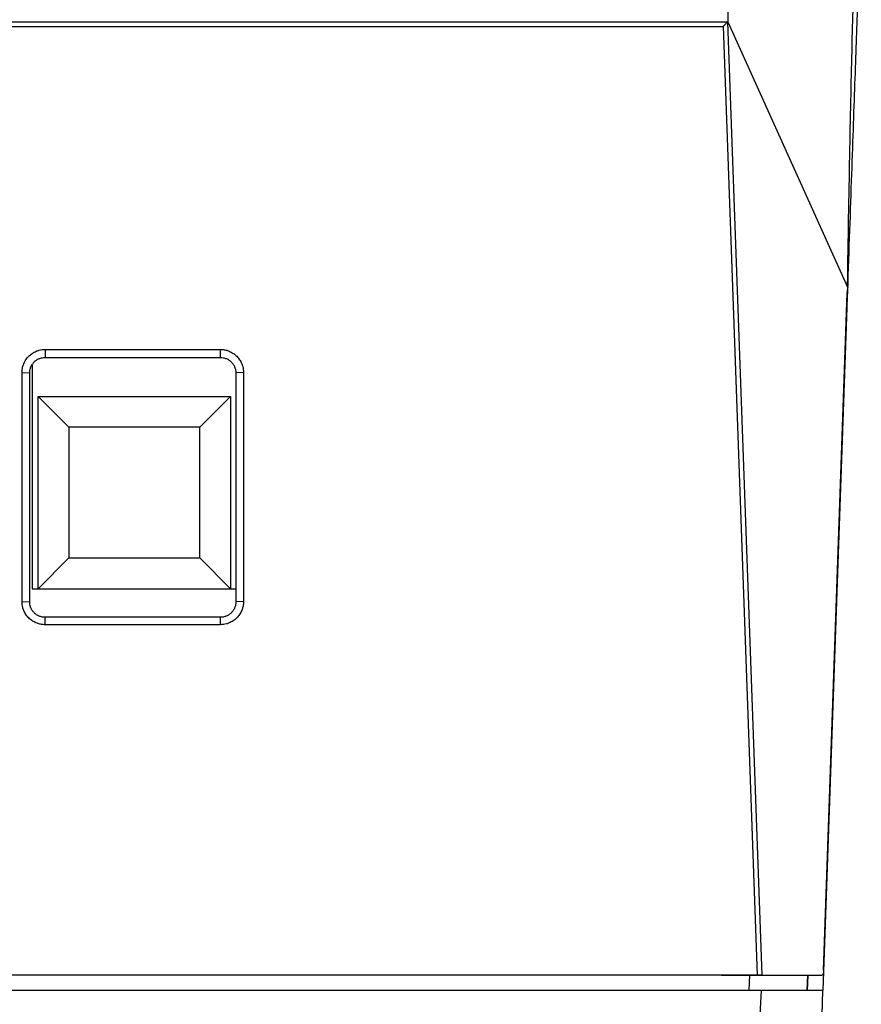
# Model space of a CAD drawing. Header units: millimetres. Extents: x -0.57 to 0.95, y -0.4 to 0.71.
# Tile 16 of 256: x 0.1627 to 0.2174, y -0.269 to -0.2049. Entities that reach past the tile are written whole.
import ezdxf

# ---------------------------------------------------------------- set-up
doc = ezdxf.new("R2010")
doc.units = ezdxf.units.MM
doc.layers.add('FORMAT', color=7, linetype='Continuous')

msp = doc.modelspace()

# ---------------------------------------------------------------- linework, layer by layer
at = {"layer": 'FORMAT', "color": 7, "linetype": 'Continuous', "lineweight": 25}
for p, q in [((0.208732, -0.205078), (-0.007795, -0.205078)), ((-0.007513, -0.205362), (0.20845, -0.205362)), ((0.20845, -0.205362), (0.210665, -0.267065)), ((0.208746, -0.205065), (0.208733, -0.205078)), ((0.208733, -0.205078), (0.210957, -0.267065)), ((0.208746, -0.205065), (0.216558, -0.222365)), ((0.214983, -0.266736), (0.216521, -0.222707)), ((0.216488, -0.223637), (0.214937, -0.268065)), ((0.164369, -0.226374), (0.175769, -0.226374)), ((0.164369, -0.226374), (0.164369, -0.226895)), ((0.175769, -0.226895), (0.175769, -0.226374)), ((0.164369, -0.226895), (0.175769, -0.226895)), ((0.162869, -0.242774), (0.162869, -0.227874)), ((0.162869, -0.227874), (0.163369, -0.227895)), ((0.163369, -0.242795), (0.163369, -0.227895)), ((0.163519, -0.227388), (0.163519, -0.241934)), ((0.177269, -0.227874), (0.176769, -0.227895)), ((0.176769, -0.227895), (0.176769, -0.242795)), ((0.177269, -0.227874), (0.177269, -0.242774)), ((0.163919, -0.241934), (0.163919, -0.229434)), ((0.163919, -0.229434), (0.176419, -0.229434)), ((0.165919, -0.231434), (0.163919, -0.229434)), ((0.176419, -0.229434), (0.174419, -0.231434)), ((0.176419, -0.229434), (0.176419, -0.241934)), ((0.174419, -0.231434), (0.165919, -0.231434)), ((0.165919, -0.231434), (0.165919, -0.239934)), ((0.174419, -0.239934), (0.174419, -0.231434)), ((0.165919, -0.239934), (0.163919, -0.241934)), ((0.165919, -0.239934), (0.174419, -0.239934)), ((0.176419, -0.241934), (0.174419, -0.239934)), ((0.163519, -0.241934), (0.176769, -0.241934)), ((0.162869, -0.242774), (0.163369, -0.242795)), ((0.177269, -0.242774), (0.176769, -0.242795)), ((0.164369, -0.244274), (0.164369, -0.243795)), ((0.175769, -0.243795), (0.164369, -0.243795)), ((0.175769, -0.244274), (0.175769, -0.243795)), ((0.175769, -0.244274), (0.164369, -0.244274)), ((0.210665, -0.267065), (0.15146, -0.267065)), ((0.208338, -0.267065), (0.21182, -0.267065)), ((0.210167, -0.267065), (0.210114, -0.268065)), ((0.210957, -0.267065), (0.214895, -0.267065)), ((0.213911, -0.268065), (0.213946, -0.267065)), ((0.213937, -0.268065), (0.213972, -0.267065)), ((0.214121, -0.267065), (0.214895, -0.267065)), ((0.210919, -0.268065), (0.150504, -0.268065)), ((0.210919, -0.268065), (0.206854, -0.345695)), ((0.214937, -0.268065), (0.210919, -0.268065)), ((0.210969, -0.381695), (0.214937, -0.268065))]:
    msp.add_line(p, q, dxfattribs=at)
for points in [[(0.2087461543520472, -0.1946883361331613), (0.2087461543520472, -0.1985369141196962), (0.2087461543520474, -0.2019972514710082), (0.2087461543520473, -0.2050652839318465)], [(0.2165206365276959, -0.2227074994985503), (0.2165253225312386, -0.2225733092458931), (0.2165382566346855, -0.2224555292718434), (0.2165579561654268, -0.222365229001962)]]:
    msp.add_open_spline(points, degree=3, dxfattribs=at)
for points, knots in [([(0.217426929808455, -0.1967548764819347), (0.2174283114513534, -0.1967153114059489), (0.2174333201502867, -0.1965718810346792), (0.2173946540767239, -0.1976791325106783), (0.2173112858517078, -0.2000664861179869), (0.2171797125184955, -0.2038342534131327), (0.2170029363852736, -0.2088964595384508), (0.216784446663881, -0.2151531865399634), (0.2166014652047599, -0.220393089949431), (0.2165100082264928, -0.223012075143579)], [0, 0, 0, 0, 0.0596556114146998, 0.216262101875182, 0.3731284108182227, 0.5300353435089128, 0.6869025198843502, 0.843509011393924, 0.9999999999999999, 0.9999999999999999, 0.9999999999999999, 0.9999999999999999]), ([(0.2165360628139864, -0.2222070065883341), (0.2166315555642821, -0.2160856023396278), (0.2167281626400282, -0.2110064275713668), (0.2169228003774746, -0.2029723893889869), (0.2170208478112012, -0.2000175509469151), (0.2171192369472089, -0.1981365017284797)], [0, 0, 0, 0, 0.5, 0.5, 1, 1, 1, 1]), ([(0.2084499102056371, -0.2053622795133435), (0.2084682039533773, -0.2053432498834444), (0.2085021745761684, -0.2053079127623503), (0.2085483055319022, -0.2052602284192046), (0.2085859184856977, -0.2052222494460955), (0.208627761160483, -0.2051803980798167), (0.2086706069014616, -0.2051368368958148), (0.2087112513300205, -0.2050969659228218), (0.2087254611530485, -0.2050841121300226), (0.2087321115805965, -0.2050780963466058)], [0, 0, 0, 0, 0.15905364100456, 0.2953550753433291, 0.4089405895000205, 0.4998831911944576, 0.6889662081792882, 0.8544311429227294, 1, 1, 1, 1]), ([(0.2087326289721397, -0.2050776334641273), (0.2087324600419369, -0.2050777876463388), (0.2087322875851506, -0.2050779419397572), (0.2087321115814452, -0.2050780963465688), (0.2087299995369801, -0.2050799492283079), (0.2087346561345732, -0.2050757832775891), (0.2087326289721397, -0.2050776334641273)], [0, 0, 0, 0, 1, 1, 1, 1.000000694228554, 1.000000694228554, 1.000000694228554, 1.000000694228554]), ([(0.2165579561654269, -0.2223652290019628), (0.2165544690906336, -0.2223472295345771), (0.2165475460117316, -0.2223114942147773), (0.2165407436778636, -0.2222678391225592), (0.2165365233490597, -0.2222317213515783), (0.2165362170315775, -0.2222152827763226), (0.2165360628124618, -0.2222070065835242)], [0, 0, 0, 0, 0.2519630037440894, 0.5002358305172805, 0.7483878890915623, 0.9999999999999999, 0.9999999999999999, 0.9999999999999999, 0.9999999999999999]), ([(0.2165100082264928, -0.223012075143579), (0.2165091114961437, -0.2230377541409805), (0.2165073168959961, -0.2230891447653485), (0.2165022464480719, -0.2232343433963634), (0.2164959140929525, -0.2234156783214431), (0.2164907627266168, -0.2235631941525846), (0.2164881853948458, -0.2236369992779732)], [0, 0, 0, 0, 0.2498028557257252, 0.4999231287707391, 0.7498015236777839, 1, 1, 1, 1]), ([(0.1628686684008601, -0.2278744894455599), (0.1628695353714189, -0.227835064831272), (0.1628712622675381, -0.2277565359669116), (0.1628854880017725, -0.2276396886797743), (0.1629082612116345, -0.2275245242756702), (0.1629404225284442, -0.2274110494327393), (0.1630015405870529, -0.227245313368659), (0.1631128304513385, -0.2270356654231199), (0.1633009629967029, -0.2268075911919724), (0.1635293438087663, -0.226618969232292), (0.1637619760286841, -0.2264953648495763), (0.1639789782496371, -0.2264214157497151), (0.164172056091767, -0.2263816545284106), (0.1643029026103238, -0.2263768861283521), (0.1643686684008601, -0.2263744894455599)], [0, 0, 0, 0, 0.0502465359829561, 0.1000847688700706, 0.149825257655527, 0.1997803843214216, 0.2502585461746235, 0.3748583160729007, 0.5001460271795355, 0.624716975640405, 0.7499766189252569, 0.8334195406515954, 0.9162736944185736, 1, 1, 1, 1]), ([(0.1757686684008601, -0.2263744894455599), (0.175808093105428, -0.2263753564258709), (0.1758866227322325, -0.2263770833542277), (0.1760034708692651, -0.2263913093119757), (0.1761186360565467, -0.2264140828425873), (0.176232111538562, -0.2264462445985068), (0.1763978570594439, -0.2265073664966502), (0.1766075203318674, -0.2266186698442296), (0.1768355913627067, -0.2268068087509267), (0.1770242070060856, -0.2270351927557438), (0.1771477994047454, -0.2272678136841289), (0.1772217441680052, -0.2274848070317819), (0.1772615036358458, -0.2276778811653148), (0.1772662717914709, -0.2278087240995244), (0.1772686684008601, -0.2278744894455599)], [0, 0, 0, 0, 0.0502159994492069, 0.1000246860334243, 0.149737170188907, 0.1996663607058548, 0.2501211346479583, 0.3746785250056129, 0.4999514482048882, 0.6245369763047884, 0.7498391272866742, 0.8333222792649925, 0.91622308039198, 1, 1, 1, 1]), ([(0.1633686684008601, -0.2278952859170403), (0.1633686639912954, -0.2278298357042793), (0.1633751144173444, -0.2277643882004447), (0.1634006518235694, -0.2276360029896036), (0.1634197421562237, -0.2275730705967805), (0.163469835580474, -0.2274521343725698), (0.1635008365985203, -0.2273941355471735), (0.1635735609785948, -0.2272852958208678), (0.1636152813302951, -0.2272344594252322), (0.163707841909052, -0.2271418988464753), (0.1637586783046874, -0.2271001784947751), (0.1638675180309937, -0.2270274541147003), (0.1639255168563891, -0.2269964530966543), (0.1640464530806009, -0.2269463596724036), (0.1641093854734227, -0.2269272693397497), (0.1642377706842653, -0.2269017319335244), (0.1643032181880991, -0.2268952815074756), (0.1643686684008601, -0.2268952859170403)], [3.141592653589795, 3.141592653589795, 3.141592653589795, 3.141592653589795, 3.337942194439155, 3.337942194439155, 3.53429173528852, 3.53429173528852, 3.73064127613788, 3.73064127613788, 3.926990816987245, 3.926990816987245, 4.123340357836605, 4.123340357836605, 4.319689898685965, 4.319689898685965, 4.51603943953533, 4.51603943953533, 4.71238898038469, 4.71238898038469, 4.71238898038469, 4.71238898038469]), ([(0.1757686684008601, -0.2268952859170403), (0.1758341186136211, -0.2268952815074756), (0.1758995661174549, -0.2269017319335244), (0.1760279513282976, -0.2269272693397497), (0.1760908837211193, -0.2269463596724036), (0.1762118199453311, -0.2269964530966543), (0.1762698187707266, -0.2270274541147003), (0.1763786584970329, -0.2271001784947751), (0.1764294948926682, -0.2271418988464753), (0.1765220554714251, -0.2272344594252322), (0.1765637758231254, -0.2272852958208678), (0.1766365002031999, -0.2273941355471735), (0.1766675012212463, -0.2274521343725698), (0.1767175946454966, -0.2275730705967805), (0.1767366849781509, -0.2276360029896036), (0.1767622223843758, -0.2277643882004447), (0.1767686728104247, -0.2278298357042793), (0.1767686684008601, -0.2278952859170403)], [1.570796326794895, 1.570796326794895, 1.570796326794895, 1.570796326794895, 1.76714586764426, 1.76714586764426, 1.96349540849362, 1.96349540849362, 2.159844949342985, 2.159844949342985, 2.356194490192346, 2.356194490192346, 2.552544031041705, 2.552544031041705, 2.74889357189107, 2.74889357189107, 2.94524311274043, 2.94524311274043, 3.141592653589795, 3.141592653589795, 3.141592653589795, 3.141592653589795]), ([(0.1643686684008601, -0.2442744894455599), (0.1643292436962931, -0.2442736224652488), (0.1642507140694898, -0.244271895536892), (0.1641338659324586, -0.244257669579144), (0.164018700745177, -0.2442348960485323), (0.1639052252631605, -0.2442027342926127), (0.1637394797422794, -0.2441416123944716), (0.1635298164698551, -0.2440303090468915), (0.163301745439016, -0.2438421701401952), (0.1631131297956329, -0.2436137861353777), (0.1629895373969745, -0.2433811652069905), (0.1629155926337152, -0.2431641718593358), (0.1628758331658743, -0.2429710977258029), (0.1628710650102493, -0.2428402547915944), (0.1628686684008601, -0.2427744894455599)], [0, 0, 0, 0, 0.0502159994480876, 0.1000246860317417, 0.1497371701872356, 0.1996663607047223, 0.2501211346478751, 0.3746785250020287, 0.4999514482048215, 0.6245369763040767, 0.7498391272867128, 0.833322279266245, 0.9162230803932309, 1, 1, 1, 1]), ([(0.1643686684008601, -0.2437952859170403), (0.1643032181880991, -0.243795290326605), (0.1642377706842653, -0.2437888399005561), (0.1641093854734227, -0.2437633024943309), (0.1640464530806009, -0.2437442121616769), (0.1639255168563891, -0.2436941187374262), (0.1638675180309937, -0.2436631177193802), (0.1637586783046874, -0.2435903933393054), (0.163707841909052, -0.2435486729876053), (0.1636152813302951, -0.2434561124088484), (0.1635735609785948, -0.2434052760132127), (0.1635008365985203, -0.243296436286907), (0.1634698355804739, -0.2432384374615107), (0.1634197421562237, -0.2431175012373), (0.1634006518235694, -0.243054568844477), (0.1633751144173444, -0.2429261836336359), (0.1633686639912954, -0.2428607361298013), (0.1633686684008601, -0.2427952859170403)], [-1.570796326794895, -1.570796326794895, -1.570796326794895, -1.570796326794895, -1.374446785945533, -1.374446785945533, -1.178097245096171, -1.178097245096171, -0.981747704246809, -0.981747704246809, -0.7853981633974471, -0.7853981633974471, -0.589048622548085, -0.589048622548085, -0.392699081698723, -0.392699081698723, -0.196349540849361, -0.196349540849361, 0, 0, 0, 0]), ([(0.1772686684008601, -0.2427744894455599), (0.1772678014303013, -0.2428139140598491), (0.177266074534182, -0.2428924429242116), (0.1772518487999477, -0.243009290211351), (0.1772290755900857, -0.2431244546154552), (0.1771969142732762, -0.2432379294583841), (0.1771357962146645, -0.2434036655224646), (0.1770245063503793, -0.2436133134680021), (0.1768363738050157, -0.2438413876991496), (0.1766079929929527, -0.2440300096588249), (0.1763753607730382, -0.2441536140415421), (0.1761583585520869, -0.2442275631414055), (0.1759652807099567, -0.2442673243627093), (0.1758344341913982, -0.2442720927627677), (0.1757686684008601, -0.2442744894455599)], [0, 0, 0, 0, 0.0502465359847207, 0.1000847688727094, 0.1498252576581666, 0.1997803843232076, 0.2502585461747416, 0.3748583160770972, 0.500146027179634, 0.6247169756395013, 0.7499766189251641, 0.8334195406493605, 0.9162736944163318, 1, 1, 1, 1]), ([(0.1767686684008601, -0.2427952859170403), (0.1767686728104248, -0.2428607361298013), (0.1767622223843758, -0.2429261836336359), (0.1767366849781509, -0.243054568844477), (0.1767175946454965, -0.2431175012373), (0.1766675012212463, -0.2432384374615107), (0.1766365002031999, -0.243296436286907), (0.1765637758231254, -0.2434052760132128), (0.1765220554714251, -0.2434561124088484), (0.1764294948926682, -0.2435486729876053), (0.1763786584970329, -0.2435903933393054), (0.1762698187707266, -0.2436631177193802), (0.1762118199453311, -0.2436941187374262), (0.1760908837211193, -0.2437442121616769), (0.1760279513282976, -0.2437633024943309), (0.1758995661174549, -0.2437888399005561), (0.1758341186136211, -0.243795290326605), (0.1757686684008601, -0.2437952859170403)], [0, 0, 0, 0, 0.196349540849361, 0.196349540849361, 0.392699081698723, 0.392699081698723, 0.589048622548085, 0.589048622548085, 0.7853981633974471, 0.7853981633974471, 0.981747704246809, 0.981747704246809, 1.178097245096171, 1.178097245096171, 1.374446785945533, 1.374446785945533, 1.570796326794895, 1.570796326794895, 1.570796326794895, 1.570796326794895]), ([(0.2149831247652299, -0.2667362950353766), (0.2149823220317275, -0.2667545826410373), (0.2149806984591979, -0.2667915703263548), (0.2149762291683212, -0.2668436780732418), (0.2149702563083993, -0.2668928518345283), (0.2149626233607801, -0.2669379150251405), (0.2149499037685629, -0.266992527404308), (0.2149279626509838, -0.2670505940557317), (0.2149063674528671, -0.2670600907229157), (0.2148945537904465, -0.2670652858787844)], [0, 0, 0, 0, 0.0958707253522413, 0.1939037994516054, 0.2941619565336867, 0.3967038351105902, 0.5015842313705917, 0.7273414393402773, 1, 1, 1, 1]), ([(0.2109573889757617, -0.2670652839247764), (0.2109529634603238, -0.2670652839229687), (0.2109442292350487, -0.267065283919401), (0.2109210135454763, -0.2670652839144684), (0.2108905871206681, -0.2670652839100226), (0.2108413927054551, -0.2670652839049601), (0.2107665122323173, -0.2670652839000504), (0.2106986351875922, -0.267065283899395), (0.2106645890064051, -0.2670652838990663)], [0, 0, 0, 0, 0.1265200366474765, 0.2497007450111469, 0.3732527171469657, 0.5008541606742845, 0.7496353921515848, 1, 1, 1, 1])]:
    msp.add_open_spline(points, degree=3, knots=knots, dxfattribs=at)

doc.saveas('drawing.dxf')
